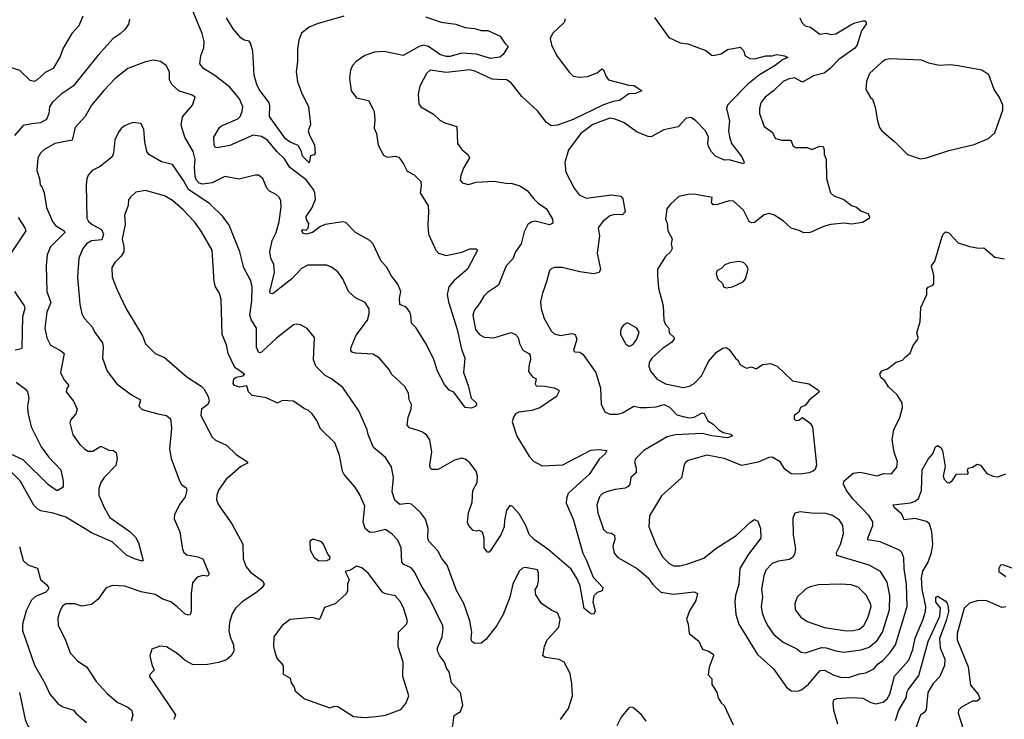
# Model space of a CAD drawing. Extents: x 1954683 to 2060285, y 904798 to 1016299.
# Tile 157 of 256: x 2038414 to 2044605, y 934177 to 938573. Entities that reach past the tile are written whole.
import ezdxf

# ---------------------------------------------------------------- set-up
doc = ezdxf.new("R2010")
doc.units = 0

msp = doc.modelspace()

# ---------------------------------------------------------------- linework, layer by layer
at = {"layer": '0CON10XD'}
for points in [[(2040965, 938591.5), (2041065, 938557.7), (2041156.7, 938545), (2041215, 938523.1), (2041275, 938517.9), (2041315, 938505.5), (2041357.5, 938505), (2041435, 938468.8), (2041464.3, 938424.3), (2041486.2, 938405), (2041453.3, 938355), (2041432.3, 938337.7), (2041375, 938329.6), (2041286.2, 938356.2), (2041195, 938361.6), (2041118.3, 938341.7), (2041095, 938341.4), (2041055, 938354.5), (2040985, 938403.7), (2040955, 938412.9), (2040926.2, 938403.8), (2040825, 938347.9), (2040705, 938371.9), (2040645, 938368.1), (2040585, 938347.5), (2040530.3, 938309.7), (2040506, 938284), (2040493.8, 938255), (2040488.8, 938205), (2040498.8, 938125), (2040531.7, 938081.7), (2040607.5, 938065), (2040635, 938013.3), (2040642.9, 937995), (2040647.3, 937942.7), (2040642.1, 937892.1), (2040656.9, 937856.9), (2040667.1, 937785), (2040701.3, 937721.3), (2040725, 937708), (2040775, 937715.8), (2040797.9, 937707.9), (2040827.8, 937667.8), (2040851.3, 937621.3), (2040895, 937597.5), (2040936.2, 937555), (2040938.8, 937528.8), (2040932, 937485), (2040982, 937402), (2040985.5, 937365), (2040979.5, 937285), (2040984.5, 937225), (2041030, 937125), (2041046.7, 937105), (2041095, 937090.8), (2041195, 937112.5), (2041245, 937133.8), (2041285, 937132.5), (2041292.5, 937125), (2041228.9, 937005), (2041145, 936934.5), (2041112.7, 936895), (2041102.1, 936845), (2041110.5, 936800.5), (2041165, 936626), (2041192, 936502), (2041212.5, 936445), (2041204.2, 936355), (2041233.1, 936275), (2041252, 936195), (2041283.8, 936165), (2041286, 936155), (2041282.5, 936145), (2041255, 936132.5), (2041215, 936136), (2041143, 936233), (2041115, 936243.8), (2041085, 936280), (2041040.5, 936365), (2041017.5, 936437.5), (2040971, 936531), (2040905, 936637.5), (2040876.6, 936666.6), (2040873.5, 936715), (2040865, 936740), (2040845, 936766), (2040803.9, 936783.9), (2040801.9, 936821.9), (2040809.6, 936865), (2040791.2, 936911.2), (2040750.3, 936965), (2040719.4, 937019.4), (2040686.4, 937055), (2040635, 937166.5), (2040615, 937184.6), (2040525.3, 937235.2), (2040465, 937297.3), (2040445, 937303.5), (2040335.5, 937285.5), (2040305, 937273.8), (2040254.2, 937235), (2040215, 937224), (2040195, 937231.1), (2040188.6, 937245), (2040195, 937254), (2040215, 937250.6), (2040228.1, 937261.9), (2040232, 937292), (2040216.4, 937316.4), (2040214.6, 937335), (2040250.7, 937389.3), (2040273.2, 937443.2), (2040269.1, 937485), (2040260.9, 937505), (2040216.2, 937566.2), (2040112.9, 937642.9), (2040079, 937699), (2040030.8, 937745), (2039971.5, 937815), (2039935, 937837.7), (2039882.4, 937847.6), (2039735, 937783.2), (2039655, 937768), (2039645, 937770), (2039636.2, 937785), (2039634.2, 937835), (2039669.4, 937895), (2039683.4, 937906.6), (2039785, 937948.9), (2039799.5, 937965), (2039812.2, 937995), (2039816.4, 938025), (2039796.2, 938075), (2039735, 938148.9), (2039641.6, 938221.6), (2039570, 938265), (2039546.2, 938295), (2039552.5, 938345), (2039572.9, 938395), (2039574.3, 938435.7), (2039562.2, 938485), (2039495, 938647.5)], [(2038810.8, 938595), (2038785, 938533.8), (2038742, 938485), (2038686.7, 938393.3), (2038668, 938342), (2038623.8, 938266.2), (2038575, 938241.5), (2038525, 938194.2), (2038505, 938184.2), (2038480.5, 938190.5), (2038415, 938253.8), (2038352.5, 938275)], [(2039105.6, 938575), (2039098.6, 938545), (2039076.3, 938513.7), (2039045, 938482.9), (2039002.5, 938455), (2038905, 938347.1), (2038749.5, 938155), (2038674.8, 938105.2), (2038617.9, 938052.1), (2038601.1, 938025), (2038596.6, 937983.4), (2038582, 937945), (2038545, 937924.5), (2038490.8, 937919.2), (2038435, 937907.1), (2038381.9, 937845)], [(2040452.5, 938595), (2040285, 938546.8), (2040234.4, 938525.6), (2040185, 938488.1), (2040169.3, 938445), (2040160.9, 938385), (2040160.8, 938309.2), (2040151.8, 938245), (2040161.3, 938181.3), (2040185.6, 938115), (2040230, 938025), (2040243.3, 937915), (2040228.8, 937875), (2040236.1, 937846.1), (2040267, 937787), (2040272.5, 937735), (2040265, 937722.5), (2040243, 937717), (2040235, 937674), (2040192.9, 937715), (2040185.7, 937745), (2040165, 937781.2), (2040115, 937803.3), (2040084.5, 937825), (2039984.4, 937965), (2039987.2, 938032.8), (2039981.2, 938055), (2039920, 938135), (2039904.3, 938165), (2039888.6, 938225), (2039880, 938375), (2039866.2, 938425), (2039857, 938437), (2039825, 938444.3), (2039805, 938458), (2039756.2, 938516.2), (2039715, 938584.2)], [(2041843.8, 938575), (2041837.5, 938555), (2041764.2, 938485), (2041749.2, 938455), (2041757.8, 938415), (2041790.8, 938345), (2041870.9, 938240.9), (2041895, 938218.8), (2041935, 938211.9), (2041984.3, 938215.7), (2042045, 938239.2), (2042075, 938263.3), (2042085, 938256.7), (2042100.6, 938215), (2042115.4, 938195.4), (2042245, 938160.6), (2042278.3, 938158.3), (2042326.7, 938125), (2042285, 938108.6), (2042245, 938105.8), (2042184.5, 938065.5), (2042145, 938059.3), (2042085, 938038.4), (2041895, 937946.5), (2041795, 937910), (2041755, 937905.8), (2041725, 937928.6), (2041669.9, 937999.9), (2041570.5, 938090.5), (2041505, 938176.5), (2041475, 938195.5), (2041416.9, 938196.9), (2041385, 938199.7), (2041275, 938249.6), (2041245, 938256.7), (2041095, 938241.6), (2040995, 938255.8), (2040972.5, 938235), (2040929.4, 938155), (2040918.5, 938105), (2040923.3, 938045), (2040935.4, 938025.4), (2041015, 937978), (2041055, 937941.2), (2041087.5, 937925), (2041162.5, 937902.5), (2041167.5, 937795), (2041195, 937758), (2041233.7, 937723.7), (2041242.9, 937705), (2041206.2, 937643.8), (2041186.9, 937595), (2041184.2, 937565), (2041197, 937547), (2041235, 937536.2), (2041285, 937552), (2041395, 937558.8), (2041484.2, 937544.2), (2041505, 937546.2), (2041558.5, 937528.5), (2041605, 937500), (2041645, 937448.1), (2041675, 937418.9), (2041725.7, 937385), (2041765, 937320), (2041766.8, 937293.2), (2041745, 937284.2), (2041655, 937306.7), (2041635, 937302.7), (2041608.2, 937285), (2041585, 937240), (2041567.3, 937165), (2041532.2, 937115), (2041515, 937070), (2041473.8, 937026.2), (2041424.6, 936905.4), (2041355, 936859.4), (2041331.9, 936835), (2041310, 936795), (2041270.6, 936745), (2041262.3, 936715), (2041279.1, 936625), (2041304.4, 936595), (2041335, 936578.2), (2041395, 936572.7), (2041505, 936606.5), (2041532.5, 936595), (2041547.5, 936575), (2041557, 936537), (2041576.9, 936496.9), (2041615.5, 936475.5), (2041624.3, 936464.3), (2041625.5, 936435.5), (2041617.9, 936405), (2041612.6, 936362.6), (2041638.8, 936328.8), (2041661.2, 936315), (2041655.7, 936285), (2041662, 936272), (2041715, 936270.4), (2041775, 936260), (2041803.3, 936245), (2041803.8, 936235), (2041788.8, 936205), (2041685, 936133.6), (2041635, 936117.9), (2041553.2, 936106.8), (2041532, 936095), (2041518, 936075), (2041511.4, 936045), (2041539.2, 935955), (2041618.6, 935825), (2041645, 935798.1), (2041698.7, 935768.7), (2041830, 935775), (2042005, 935867.3), (2042055, 935871.5), (2042105.9, 935865.9), (2042095.8, 935845), (2042058.2, 935811.8), (2041994.4, 935715), (2041938.2, 935665)], [(2042405, 938586), (2042495, 938460), (2042567.7, 938427.7), (2042615, 938420), (2042728.8, 938378.8), (2042765, 938350), (2042775, 938346.7), (2042825, 938358.9), (2042865, 938385.6), (2042945, 938400), (2042965, 938378.8), (2042975.5, 938345.5), (2043005, 938328.6), (2043035, 938326.7), (2043105, 938346.2), (2043145, 938345.5), (2043175, 938353.2), (2043222.5, 938345), (2043243.3, 938335), (2043210.4, 938319.6), (2043164.5, 938285), (2043064.8, 938225.2), (2042992, 938168), (2042891.9, 938065), (2042864, 938036), (2042857.8, 938015), (2042876.7, 937935), (2042871.2, 937875), (2042876.1, 937836.1), (2042889.5, 937795), (2042955, 937710), (2042970, 937675), (2042965, 937667.5), (2042875, 937693.1), (2042845, 937689.2), (2042788.8, 937715), (2042762.8, 937742.8), (2042744.4, 937775), (2042740, 937795), (2042744.6, 937835), (2042726.9, 937875), (2042665, 937938.1), (2042635, 937957.8), (2042605, 937952.9), (2042555, 937899.2), (2042465, 937880), (2042385, 937836.9), (2042365, 937838.9), (2042295.4, 937865.4), (2042215, 937924.6), (2042157.3, 937947.3), (2042125, 937953.1), (2042016.7, 937915), (2041941.7, 937858.3), (2041865.5, 937755), (2041841.1, 937675), (2041847.8, 937615), (2041899.5, 937515), (2041932, 937472), (2041975, 937450.5), (2042135, 937471.6), (2042194, 937464), (2042206.1, 937446.1), (2042221.2, 937365), (2042204.1, 937345.9), (2042155, 937349.4), (2042125, 937339.2), (2042081.4, 937305), (2042050.8, 937265), (2042059.2, 937215), (2042045.9, 937105.9), (2042066, 937005), (2042057.5, 936985), (2042025, 936976.7), (2041935, 936987.7), (2041825, 937015.6), (2041775, 937015.7), (2041755, 937008), (2041745, 936996.7), (2041725.5, 936925), (2041700.6, 936855), (2041689.7, 936800.3), (2041693.3, 936755), (2041711.8, 936695), (2041755, 936618.6), (2041775, 936598.9), (2041815, 936588.5), (2041885, 936600), (2041906, 936595), (2041916.7, 936565), (2041897.1, 936495), (2041905, 936485.8), (2041935, 936483.1), (2041955, 936471.4), (2042036.3, 936356.3), (2042066.3, 936256.3), (2042070.2, 936155), (2042095, 936106.2), (2042125, 936093.1), (2042175, 936094.7), (2042205, 936102.2), (2042275, 936144.5), (2042315.4, 936135.4), (2042355, 936135.4), (2042415, 936140.4), (2042465, 936153.8), (2042498.8, 936138.8), (2042545, 936090.6), (2042595, 936076.4), (2042625, 936071.8), (2042654.6, 936075.4), (2042705, 936102.9), (2042718.5, 936098.5), (2042741.1, 936051.1), (2042775, 936030.8), (2042810, 935995), (2042837.9, 935977.9), (2042885, 935967.5), (2042893.3, 935955), (2042865, 935944.6), (2042765, 935957.2), (2042705, 935971.9), (2042536.5, 935963.5), (2042485, 935950.9), (2042338.6, 935865), (2042287.1, 935815), (2042280.4, 935795), (2042290, 935755), (2042289.4, 935725), (2042255.8, 935695), (2042251.1, 935655), (2042240.2, 935639.8), (2042220.2, 935629.8), (2042158.6, 935621.4), (2042103.8, 935605), (2042076.9, 935593.1), (2042060, 935575), (2042041.8, 935525), (2042048.5, 935475), (2042085, 935368.8), (2042105, 935350.8), (2042135, 935347.1), (2042153.6, 935333.6), (2042155.6, 935305.6), (2042143.8, 935265), (2042150.8, 935220.8), (2042175, 935192.7), (2042295.6, 935125), (2042365.8, 935065), (2042394.5, 935024.5), (2042446.2, 934975), (2042525, 934963.5), (2042655, 934977.5), (2042675, 934967.5), (2042665, 934922.5), (2042625, 934857.5), (2042606.7, 934805), (2042616.7, 934775), (2042623.8, 934715), (2042685, 934666.7), (2042707, 934617), (2042745, 934603.8), (2042773.3, 934585), (2042776.7, 934575), (2042748.8, 934505), (2042743.3, 934455), (2042765, 934430), (2042766.7, 934395), (2042797.7, 934347.7), (2042805, 934312.5), (2042825, 934280), (2042843.6, 934263.6), (2042900.9, 934140.9)], [(2043320, 938585), (2043332.5, 938555), (2043352.5, 938535), (2043385.7, 938525.7), (2043445, 938482), (2043485, 938487.5), (2043515, 938480), (2043545, 938482.9), (2043640.3, 938539.7), (2043665, 938553.1), (2043715.7, 938565.7), (2043727.5, 938565), (2043736.2, 938555), (2043735.9, 938544.1), (2043707, 938503), (2043679.4, 938415), (2043665, 938394.3), (2043565, 938323.5), (2043510, 938265), (2043472.5, 938237.5), (2043405, 938220.9), (2043335, 938180), (2043285, 938206.9), (2043245, 938198.9), (2043215, 938183.3), (2043154.6, 938125.4), (2043100.8, 938085), (2043075.8, 938055), (2043065.8, 938015), (2043065, 937982.5), (2043095, 937901.2), (2043144.3, 937865), (2043166.4, 937826.4), (2043205, 937815.5), (2043262.5, 937815), (2043277.7, 937777.7), (2043295, 937768.6), (2043365, 937769.2), (2043395, 937756.2), (2043445, 937778), (2043465, 937776.2), (2043472.5, 937755), (2043471.4, 937725), (2043484, 937696), (2043486.9, 937575), (2043511.2, 937485), (2043533.3, 937465), (2043595, 937442), (2043643.8, 937405), (2043675, 937393.8), (2043701.7, 937371.7), (2043746.7, 937355), (2043756.7, 937335), (2043755, 937322.5), (2043712.7, 937297.3), (2043645, 937287.5), (2043595, 937294.3), (2043515, 937285.6), (2043475, 937275.6), (2043385, 937235.6), (2043345, 937232.5), (2043315, 937248.9), (2043265, 937262.5), (2043215, 937308.1), (2043155, 937345.6), (2043125, 937355.7), (2043095, 937346), (2043035, 937297.5), (2043015, 937295.7), (2043001.4, 937305), (2042965.4, 937375.4), (2042902.6, 937432.6), (2042874.6, 937434.6), (2042802.2, 937412.2), (2042775, 937410), (2042763.3, 937425), (2042767.5, 937455), (2042666, 937474), (2042625, 937475.8), (2042558.8, 937461.2), (2042505, 937414), (2042482, 937385), (2042475, 937320), (2042484.3, 937295), (2042489.4, 937245), (2042516.7, 937195), (2042510, 937165), (2042516, 937135), (2042505.7, 937115), (2042475.6, 937085), (2042424, 937005), (2042424, 936965), (2042431.4, 936885), (2042460, 936775), (2042463.3, 936685), (2042475, 936657.5), (2042496.2, 936635), (2042497.5, 936605), (2042530, 936575), (2042528.8, 936565), (2042512, 936545), (2042455, 936505.6), (2042388.1, 936445), (2042372.2, 936417.8), (2042369.6, 936395), (2042380.5, 936365), (2042418.7, 936318.7), (2042437.1, 936305), (2042475, 936284.6), (2042585, 936261.3), (2042625, 936269.6), (2042655, 936286.5), (2042700, 936335), (2042722.9, 936377.1), (2042745, 936424.2), (2042795, 936483.8), (2042835, 936508), (2042855, 936512.5), (2042875, 936501.2), (2042913.8, 936445), (2042931.7, 936431.7), (2042942.5, 936405), (2042975, 936386.7), (2042985, 936383.3), (2043015, 936392), (2043045, 936378), (2043085, 936406.2), (2043135, 936412), (2043176.7, 936395), (2043274.1, 936304.1), (2043375, 936284), (2043437.5, 936245), (2043440, 936235), (2043433.3, 936225), (2043378.8, 936181.2), (2043355, 936150), (2043324.1, 936135.9), (2043313, 936107), (2043283.3, 936085), (2043283.3, 936065), (2043293.8, 936053.8), (2043313.6, 936056.4), (2043335, 936072.5), (2043385, 936036.7), (2043398.8, 936015), (2043424, 935775), (2043415, 935746.7), (2043402.5, 935735), (2043375, 935725.8), (2043322.7, 935717.3), (2043265, 935718), (2043225, 935748.8), (2043195, 935793.8), (2043145, 935823.8), (2043125, 935822), (2043057.8, 935792.2), (2042955, 935771.1), (2042843.3, 935815), (2042735, 935836.7), (2042616.6, 935803.4), (2042599.7, 935790.3), (2042592, 935775), (2042575, 935694), (2042449.8, 935580.2), (2042373.3, 935455), (2042370.6, 935385), (2042415, 935271.2), (2042458.6, 935195), (2042495, 935158.6), (2042525, 935141.1), (2042565, 935141.1), (2042615, 935152.7), (2042715, 935190), (2042790.4, 935249.6), (2042918.1, 935331.9), (2043011.7, 935418.3), (2043035, 935431.2), (2043055, 935422.5), (2043072.9, 935375), (2043074.3, 935315), (2042996.6, 935215), (2042942.5, 935125), (2042935.4, 935025), (2042914.7, 934955.3), (2042910.7, 934915), (2042917.1, 934835), (2042935.5, 934775), (2043053.2, 934583.2), (2043153.8, 934493.8), (2043235, 934379.2), (2043265, 934356), (2043305, 934352.5), (2043328.7, 934361.3), (2043373, 934397), (2043447.3, 934482.7), (2043475, 934484.6), (2043533.5, 934453.5), (2043575, 934440.9), (2043625, 934438.7), (2043695, 934462.3), (2043735, 934469.1), (2043785, 934494.5), (2043812.1, 934525), (2043842.4, 934547.6), (2043885.4, 934595), (2043920, 934645), (2043994.7, 934885.3), (2043990, 935025), (2043974.7, 935125), (2043972, 935192), (2043960.8, 935225), (2043945, 935240), (2043825, 935292.1), (2043747.5, 935305), (2043745.8, 935315.8), (2043779.1, 935395), (2043778, 935418), (2043754.5, 935455), (2043652.3, 935562.3), (2043612.3, 935615), (2043593.3, 935655), (2043596.3, 935673.7), (2043655, 935723.6), (2043698.5, 935728.5), (2043805, 935706.9), (2043845, 935720.6), (2043895, 935720), (2043929.5, 935760.5), (2043932.5, 935795), (2043912.2, 935855), (2043898.8, 935935), (2043910, 935995), (2043947.8, 936072.2), (2043964.4, 936135), (2043963.3, 936165), (2043930.6, 936215), (2043875.6, 936265), (2043853.5, 936303.5), (2043828, 936325), (2043821.2, 936345), (2043835, 936366.7), (2043870.7, 936379.3), (2043925, 936420), (2043965, 936432.5), (2043982.5, 936455), (2044012.3, 936477.7), (2044031.2, 936525), (2044061.2, 936565), (2044063.8, 936575), (2044054, 936605), (2044075.8, 936674.2), (2044080, 936765), (2044118.6, 936845), (2044117.7, 936882.3), (2044125, 936891.2), (2044155, 936903.8), (2044161.2, 936915), (2044161.2, 936965), (2044146.2, 937025), (2044168.8, 937055), (2044212, 937205), (2044220, 937225), (2044235, 937240), (2044255, 937232.5), (2044315, 937170), (2044385, 937146.7), (2044445, 937136.7), (2044475, 937140), (2044545, 937081.2), (2044605, 937070.8)], [(2041938.2, 935665), (2041862.2, 935595), (2041851.9, 935565), (2041850, 935535), (2041894.5, 935435), (2041955, 935220), (2041978.9, 935175), (2042019.3, 935069.3), (2042080.8, 935005), (2042076, 934984), (2042045, 934973.8), (2042025, 934952.5), (2042016.9, 934915), (2042031.7, 934858.3), (2042025, 934837.5), (2042005, 934838.8), (2041962.5, 934872.5), (2041937.1, 935015), (2041919.3, 935059.3), (2041881, 935121), (2041735, 935246.2), (2041650, 935305), (2041617.9, 935337.9), (2041595.5, 935395), (2041555, 935466.7), (2041513, 935513), (2041495, 935520), (2041475, 935490), (2041461.4, 935425), (2041460.6, 935385), (2041440, 935335), (2041375, 935238), (2041365, 935226.7), (2041355, 935227.5), (2041334.5, 935254.5), (2041334.3, 935315), (2041325, 935353.3), (2041305, 935363.8), (2041285, 935358.8), (2041265, 935363.3), (2041235.9, 935395.9), (2041230, 935415), (2041236, 935475), (2041259.8, 935540.2), (2041262.2, 935615), (2041290, 935665), (2041292.9, 935705), (2041284.5, 935735), (2041245, 935788.9), (2041215, 935811.1), (2041195, 935817.5), (2041147.1, 935805), (2041045, 935747.1), (2041005, 935746.7), (2040996, 935756), (2040991.9, 935775), (2041006.4, 935855), (2040993.6, 935933.6), (2040972, 935965), (2040943.6, 935983.6), (2040918.6, 935991.4), (2040865, 936008.6), (2040850, 936025), (2040856.9, 936075), (2040875.5, 936124.5), (2040878, 936155), (2040862.5, 936185), (2040858.8, 936225), (2040835, 936267.5), (2040753.2, 936343.2), (2040735, 936376.2), (2040675, 936448), (2040635, 936470.8), (2040525, 936477.1), (2040504.5, 936484.5), (2040496, 936495), (2040498.1, 936515), (2040529.6, 936590.4), (2040601.8, 936685), (2040611.8, 936725), (2040610.9, 936755), (2040585.4, 936795.4), (2040526.2, 936825), (2040480.8, 936865), (2040445.8, 936945), (2040415, 936988.8), (2040375, 937018), (2040345, 937030), (2040225, 937031.2), (2040185, 937010), (2040125, 936943.8), (2040057.4, 936892.6), (2040005, 936850.5), (2039991.2, 936851.2), (2039986.4, 936865), (2040017.1, 936985), (2040011.1, 937035), (2039993.8, 937075), (2039986.2, 937115), (2040001.6, 937185), (2040026.1, 937235), (2040044.7, 937305), (2040057.5, 937395), (2040055.8, 937435), (2040045, 937456.7), (2040026.7, 937475), (2039984.2, 937495), (2039968.1, 937515), (2039943.8, 937575), (2039915, 937596), (2039895, 937595.8), (2039795, 937570), (2039705, 937587.5), (2039625, 937548.5), (2039565, 937538.9), (2039543.1, 937545), (2039525, 937564.6), (2039517, 937587), (2039512.5, 937645), (2039517.2, 937695), (2039504.7, 937745), (2039453.5, 937835), (2039429.5, 937909.5), (2039437.6, 937962.4), (2039501.2, 938035), (2039516.7, 938085), (2039498.8, 938098.8), (2039415, 938126.7), (2039370, 938165), (2039356.9, 938195), (2039356.9, 938245), (2039335, 938284), (2039299.1, 938309.1), (2039255, 938317.5), (2039205, 938308), (2039095, 938265.6), (2039015, 938203.1), (2038942.3, 938127.7), (2038865.6, 938035), (2038826.1, 937963.9), (2038764, 937896), (2038743.8, 937816.2), (2038634.7, 937795.3), (2038565.6, 937754.4), (2038545, 937733.8), (2038529.2, 937705), (2038522.2, 937625), (2038539.4, 937575), (2038542.9, 937535), (2038552.5, 937522.5), (2038568.1, 937485), (2038582.8, 937392.8), (2038620, 937305), (2038639.2, 937279.2), (2038694.4, 937245), (2038697.1, 937235), (2038607.5, 937145), (2038586.5, 937095), (2038580, 937025), (2038585.6, 936864.4), (2038610, 936795), (2038584.5, 936735), (2038572.2, 936635), (2038584.5, 936574.5), (2038607, 936527), (2038671.2, 936495), (2038694.2, 936475), (2038670.5, 936355), (2038691.3, 936311.3), (2038723.8, 936275), (2038710, 936255), (2038705.8, 936235), (2038752.9, 936175), (2038775.8, 936125), (2038767.1, 936095), (2038733.1, 936056.9), (2038729.5, 936039.5), (2038747.5, 935965), (2038792.6, 935902.6), (2038823, 935873), (2038845, 935862.2), (2038875, 935860.6), (2038925, 935893.1), (2038975, 935866.7), (2039005, 935864.7), (2039021.1, 935851.1), (2039027.1, 935815), (2039019.5, 935770.5), (2038944.5, 935695), (2038924.5, 935665), (2038912.2, 935627.8), (2038912.7, 935585), (2038945, 935507.5), (2038980.8, 935445), (2039106.3, 935356.3), (2039141.4, 935321.4), (2039161.4, 935285), (2039190, 935175), (2039185, 935170), (2039135, 935184.3), (2039085, 935207.5), (2038995, 935290.9), (2038865, 935348.9), (2038815, 935380.4), (2038705, 935446.6), (2038625, 935472.9), (2038547.3, 935487.3), (2038527.4, 935497.4), (2038502.1, 935522.1), (2038416.4, 935675), (2038356.7, 935735)], [(2044075, 937698.8), (2044115, 937704), (2044255, 937750.8), (2044415, 937787.5), (2044505, 937826.2), (2044545, 937862.5), (2044595.8, 938004.2), (2044596.2, 938035), (2044574.4, 938084.4), (2044540, 938135), (2044507, 938227), (2044462.5, 938255), (2044315, 938283.1), (2044265, 938290), (2044195, 938284.2), (2044129.7, 938299.7), (2044085, 938318.5), (2043882.8, 938327.2), (2043855, 938319.5), (2043835, 938306.4), (2043757.1, 938235), (2043738.8, 938185), (2043733.8, 938135), (2043764.2, 938084.2), (2043775, 938072.5), (2043793.4, 938023.4), (2043806.6, 937936.6), (2043820, 937895), (2043834.6, 937874.6), (2043916, 937805), (2043995.8, 937725.8), (2044075, 937698.8)], [(2041814.3, 934175), (2041864.3, 934245), (2041890, 934325), (2041885, 934400), (2041875.4, 934465.4), (2041838, 934535), (2041805, 934551.4), (2041720, 934565), (2041704, 934575), (2041714.4, 934635), (2041730.9, 934675), (2041804, 934755), (2041811.9, 934805), (2041795, 934846), (2041760.3, 934860.3), (2041694.4, 934904.4), (2041658.3, 934958.3), (2041655, 934990), (2041670, 935015), (2041677.1, 935045), (2041676.2, 935095), (2041670, 935115), (2041595, 935130), (2041575, 935126.2), (2041555, 935107.5), (2041514.2, 935025), (2041495.6, 934945), (2041454.4, 934835), (2041414, 934766), (2041345, 934678.1), (2041315, 934654.2), (2041275, 934652.5), (2041257.5, 934665), (2041252.9, 934685), (2041257.8, 934725), (2041245.4, 934795), (2041207.1, 934905), (2041160, 934985), (2041100.9, 935145), (2041067.6, 935187.6), (2041042.9, 935235), (2040986.7, 935295), (2040980.9, 935315), (2040981.9, 935375), (2040965.8, 935435), (2040935, 935476), (2040877.9, 935527.9), (2040855, 935532.5), (2040805, 935526.7), (2040772.7, 935552.7), (2040755.6, 935605), (2040763.6, 935695), (2040752, 935762), (2040715, 935820.8), (2040638.9, 935885), (2040605.6, 935965.6), (2040599.2, 935995), (2040545.8, 936115), (2040445, 936261.2), (2040375.5, 936315.5), (2040335, 936336.9), (2040276.7, 936395), (2040262.2, 936435), (2040266.9, 936575), (2040221.3, 936631.3), (2040180, 936655), (2040155, 936660), (2040135, 936656), (2040028.3, 936571.7), (2039935, 936482.9), (2039925, 936479.2), (2039915, 936484), (2039902.9, 936515), (2039904.1, 936634.1), (2039869.2, 936689.2), (2039860.4, 936715), (2039874.1, 936805), (2039876.1, 936896.1), (2039865, 936936.7), (2039823.6, 937013.6), (2039798.1, 937115), (2039731.7, 937281.7), (2039690.8, 937335), (2039610, 937415), (2039475.8, 937505), (2039445, 937563.1), (2039375, 937662.9), (2039305, 937680), (2039226.9, 937725), (2039214.4, 937745), (2039200.5, 937805), (2039195.6, 937885.6), (2039175, 937920), (2039125, 937926.7), (2039072.5, 937905), (2039051.7, 937888.3), (2039035, 937866.7), (2039013, 937817), (2039004.2, 937735), (2038995, 937710), (2038920.7, 937649.3), (2038870.8, 937625), (2038845.7, 937595), (2038836.5, 937573.5), (2038832.5, 937535), (2038836.7, 937325), (2038846.7, 937305), (2038868.9, 937285), (2038929.5, 937255), (2038942, 937225), (2038930, 937190), (2038865, 937184), (2038834.4, 937165), (2038811.5, 937135), (2038786.1, 937075), (2038777.3, 936955), (2038792.2, 936785), (2038804.4, 936725), (2038821.8, 936695), (2038868.5, 936645), (2038888.1, 936605), (2038935, 936541.2), (2038939.4, 936515), (2038934.4, 936445), (2038964.2, 936365), (2039025.8, 936285), (2039116.4, 936216.4), (2039174, 936185), (2039163.8, 936145), (2039185, 936124.2), (2039282.5, 936095), (2039336.4, 936086.4), (2039361.9, 936065), (2039368.8, 936005), (2039355.7, 935875), (2039367.1, 935815), (2039418.8, 935675), (2039431.7, 935651.7), (2039460.5, 935630.5), (2039465.7, 935615.7), (2039454.4, 935575), (2039421.5, 935528.5), (2039387, 935463), (2039385.8, 935435.8), (2039420, 935355), (2039438, 935245), (2039446.2, 935225), (2039465, 935209.2), (2039535, 935198.5), (2039565, 935185.7), (2039602.9, 935095), (2039603.8, 935085), (2039595, 935076.2), (2039565, 935080), (2039530.6, 935069.4), (2039500.6, 935035), (2039491.5, 934965), (2039492.9, 934855), (2039485.6, 934834.4), (2039475, 934830), (2039455, 934837.1), (2039403.9, 934883.9), (2039365, 934914.1), (2039315, 934930.8), (2039265, 934961.8), (2039177.3, 934977.3), (2039075, 935012.5), (2038995, 935016.7), (2038955, 935001.2), (2038908.1, 934931.9), (2038865, 934898.6), (2038805, 934888.1), (2038761.1, 934901.1), (2038705, 934901.8), (2038682.9, 934887.1), (2038669.2, 934860.8), (2038653.6, 934815), (2038656.4, 934766.4), (2038700.7, 934680.7), (2038732.5, 934595), (2038778, 934545), (2038837.1, 934505), (2038895.6, 934415), (2038965, 934338.6), (2039026, 934285), (2039093.4, 934253.4), (2039118, 934235), (2039125.7, 934205.7), (2039114.3, 934164.3)], [(2041135.4, 934124.6), (2041145, 934200), (2041185.4, 934224.6), (2041199.4, 934265), (2041185.7, 934345), (2041130, 934405), (2041114.3, 934474.3), (2041098.3, 934498.3), (2041085.9, 934535.9), (2041055, 934576), (2041041.9, 934605), (2041041.1, 934625), (2041070.4, 934695), (2041077.7, 934745), (2041074, 934764), (2040991.1, 934935), (2040945, 935006), (2040895, 935106), (2040875, 935128.6), (2040829.5, 935149.5), (2040816.9, 935165), (2040811.8, 935255), (2040791.2, 935301.2), (2040755, 935339.2), (2040715, 935369.2), (2040647.4, 935352.6), (2040615, 935351.4), (2040585.6, 935375), (2040574.5, 935415), (2040583.6, 935515), (2040551.7, 935591.7), (2040524.3, 935635), (2040454.2, 935715), (2040444.2, 935735), (2040425.4, 935835.4), (2040395, 935913.3), (2040305, 936001.2), (2040283.2, 936053.2), (2040252.5, 936095), (2040228.7, 936118.7), (2040205, 936128), (2040135.5, 936175.5), (2040065, 936178.8), (2040035, 936163.3), (2039966.8, 936196.8), (2039875, 936212.2), (2039853.1, 936235), (2039841.7, 936271.7), (2039795.8, 936264.2), (2039763.8, 936275), (2039756.4, 936286.4), (2039760, 936315), (2039775, 936326.2), (2039820, 936335), (2039827.5, 936345), (2039766.7, 936386.7), (2039725.4, 936475.4), (2039715, 936530), (2039687.5, 936595), (2039681.5, 936815), (2039669.5, 936855), (2039645.5, 936895), (2039636.2, 936925), (2039624.6, 937125), (2039555, 937244.4), (2039512.6, 937302.6), (2039440.4, 937380.4), (2039375, 937435.8), (2039325, 937465.8), (2039205, 937499.2), (2039145, 937488), (2039111.7, 937458.3), (2039098.3, 937441.7), (2039095.7, 937405), (2039072.2, 937345), (2039078.2, 937285), (2039058.5, 937195), (2039069.2, 937145), (2039068, 937115), (2039052.9, 937087.1), (2039013, 937047), (2038994.3, 937015), (2038995.9, 936954.1), (2039025, 936880), (2039084.3, 936755), (2039186.3, 936586.3), (2039205.4, 936535.4), (2039265.8, 936475), (2039325, 936450.8), (2039465, 936328), (2039555, 936270.8), (2039575, 936251.2), (2039599.2, 936205), (2039606, 936175), (2039598.1, 936155), (2039556.7, 936125), (2039553.3, 936085), (2039625, 935950), (2039645, 935930.8), (2039715, 935898.8), (2039775, 935840), (2039846.2, 935795), (2039847.5, 935785), (2039805, 935764.3), (2039734.7, 935705.3), (2039713.3, 935685), (2039665, 935616), (2039653.1, 935585), (2039652.5, 935555), (2039665, 935523.3), (2039747.5, 935405), (2039817.3, 935277.3), (2039820, 935185), (2039838, 935135), (2039865, 935100.8), (2039943.8, 935045), (2039950.8, 935025), (2039938, 935005), (2039904.3, 934975), (2039813.1, 934915), (2039772, 934875), (2039749.7, 934840.3), (2039734.3, 934785), (2039730, 934735), (2039736.7, 934695), (2039758.9, 934645), (2039760.4, 934605), (2039743.9, 934575), (2039715, 934550.4), (2039665, 934533.5), (2039595, 934520), (2039505, 934518), (2039455.6, 934545.6), (2039405, 934590), (2039337.5, 934632.5), (2039295, 934636.7), (2039245, 934617.5), (2039232.5, 934575), (2039245, 934520), (2039260, 934485), (2039231.7, 934458.3), (2039230, 934445), (2039393.3, 934205), (2039383.1, 934175)], [(2038405, 937328.8), (2038445.7, 937265), (2038452, 937245), (2038351.9, 937095)], [(2042855, 936887.5), (2042895, 936893.3), (2042962.5, 936925), (2042976.7, 936945), (2042994, 937005), (2042986.2, 937025), (2042965, 937046.7), (2042935, 937053.3), (2042880, 937045), (2042847.7, 937032.3), (2042828.6, 937011.4), (2042796.4, 936993.6), (2042793.8, 936975), (2042803.1, 936943.1), (2042832.5, 936915), (2042840, 936895), (2042855, 936887.5)], [(2038380.6, 936865), (2038441.8, 936775), (2038447.3, 936757.3), (2038432.5, 936705), (2038428.1, 936511.9), (2038425, 936504.2), (2038385, 936496)], [(2042245, 936521.2), (2042255, 936522.5), (2042274, 936535), (2042295, 936566.2), (2042309.5, 936609.5), (2042294.1, 936634.1), (2042235, 936667.5), (2042215, 936658), (2042200.3, 936639.7), (2042191.9, 936615), (2042192.5, 936595), (2042225, 936533.3), (2042245, 936521.2)], [(2038391.4, 936295), (2038451.1, 936251.1), (2038464.3, 936235), (2038472.5, 936195), (2038463.8, 936145), (2038464.6, 936105), (2038487.3, 936015), (2038548.3, 935888.3), (2038595.8, 935825.8), (2038672.5, 935745), (2038687, 935673), (2038687.5, 935635), (2038655, 935613.8), (2038645, 935614), (2038595, 935649.4), (2038436.7, 935806.7), (2038355, 935845.3)], [(2044029.4, 934615), (2044045, 934686), (2044095.4, 934805), (2044109.1, 934855), (2044111.9, 934885), (2044088.5, 934995), (2044083.1, 935065), (2044091.7, 935108.3), (2044125, 935163.1), (2044147.5, 935225), (2044155.3, 935275), (2044149.3, 935355), (2044135, 935404.2), (2044115, 935418.9), (2044045, 935438), (2043975, 935429.2), (2043961.1, 935465), (2043914.3, 935505), (2043906.2, 935523.8), (2044015, 935536.6), (2044045, 935548), (2044064.6, 935565), (2044084.1, 935615), (2044087.5, 935745), (2044125, 935810.8), (2044155.7, 935845), (2044171.7, 935888.3), (2044185, 935896.2), (2044205, 935883.8), (2044216.4, 935866.4), (2044233.8, 935765), (2044220.6, 935705), (2044226, 935685), (2044245, 935664.3), (2044257, 935663), (2044276.7, 935675), (2044305, 935716.7), (2044375, 935720), (2044380, 935725), (2044372.5, 935735), (2044377.5, 935755), (2044405, 935760), (2044435, 935780), (2044455, 935773.3), (2044495, 935721.4), (2044535, 935704.2), (2044565, 935700), (2044615, 935720)], [(2043355, 934594.6), (2043455, 934627.2), (2043485, 934625.9), (2043545, 934606.2), (2043595, 934598.5), (2043705, 934612.4), (2043755, 934630), (2043805, 934672.5), (2043838.1, 934725), (2043882.9, 934865), (2043884.7, 934955), (2043867.6, 935037.6), (2043825.3, 935105.3), (2043755, 935144.5), (2043552.5, 935205), (2043549.5, 935225), (2043573.8, 935275), (2043594.5, 935345), (2043588.9, 935395), (2043567.7, 935427.7), (2043525, 935456.7), (2043485, 935470.5), (2043391.7, 935471.7), (2043320.3, 935480.3), (2043287.3, 935472.7), (2043275, 935440), (2043277.5, 935335), (2043292.6, 935247.4), (2043286.1, 935213.9), (2043275.4, 935194.6), (2043255, 935180.5), (2043185, 935169.2), (2043145.3, 935154.7), (2043105, 935114.2), (2043092.1, 935077.9), (2043078.5, 934995), (2043083.8, 934945), (2043076.4, 934885), (2043082.1, 934845), (2043096.4, 934805), (2043115.5, 934765), (2043155, 934708.6), (2043215, 934661.2), (2043299.4, 934619.4), (2043327.9, 934597.9), (2043355, 934594.6)], [(2040295, 935173.3), (2040345, 935174), (2040365, 935183.8), (2040366.7, 935195), (2040349.3, 935219.3), (2040325, 935277.5), (2040310.7, 935290.7), (2040265.9, 935305.9), (2040254.2, 935305.8), (2040237.5, 935295), (2040240.3, 935240.3), (2040265, 935193.3), (2040295, 935173.3)], [(2038412.4, 935262.4), (2038436.9, 935175), (2038465, 935147.1), (2038526.2, 935126.2), (2038544.1, 935054.1), (2038585, 935022.5), (2038594.4, 935005), (2038594.4, 934995), (2038578.6, 934975), (2038512.7, 934947.3), (2038488.1, 934925), (2038455, 934858.8), (2038431.5, 934775), (2038432.2, 934735), (2038507.6, 934517.6), (2038573.3, 934403.3), (2038604.3, 934335), (2038654, 934275), (2038685, 934254.3), (2038753.3, 934235), (2038768, 934215), (2038835, 934155.7)], [(2044655, 935126), (2044595, 935146.7), (2044580, 935145), (2044570, 935125), (2044570, 935105), (2044613.9, 935073.9)], [(2040585, 934188.9), (2040655, 934194), (2040715, 934202), (2040810.9, 934239.1), (2040842.5, 934275), (2040860, 934325), (2040824, 934445), (2040824.3, 934535), (2040794.4, 934635), (2040795.7, 934724.3), (2040846.2, 934773.8), (2040852.9, 934795), (2040827, 934877), (2040806, 934916), (2040775, 934952.9), (2040715, 934964.4), (2040695.4, 934975.4), (2040605.5, 935095.5), (2040565, 935128), (2040531.7, 935138.3), (2040495, 935114), (2040460, 935105), (2040486, 935055), (2040476.2, 935025), (2040476.1, 934983.9), (2040467.5, 934965), (2040398.1, 934901.9), (2040330, 934880), (2040302.3, 934807.7), (2040295, 934803.3), (2040254.1, 934815.9), (2040115, 934804.3), (2040065, 934766.4), (2040012, 934695), (2040010, 934635), (2040016, 934606), (2040031.7, 934561.7), (2040070, 934515), (2040071.2, 934461.2), (2040113.8, 934435), (2040121.2, 934405), (2040139.5, 934379.5), (2040146.2, 934355), (2040205, 934306), (2040365, 934248.8), (2040395, 934258.8), (2040415, 934258), (2040512.5, 934195), (2040585, 934188.9)], [(2043615, 934731.5), (2043655, 934734.6), (2043695, 934742.3), (2043721.5, 934765), (2043746, 934815), (2043766.8, 934885), (2043762.9, 934905), (2043736.8, 934956.8), (2043686, 935006), (2043641.2, 935021.2), (2043575, 935026.4), (2043435, 935020.8), (2043385, 935010), (2043355, 934994.2), (2043302.5, 934945), (2043288.6, 934905), (2043290.8, 934865), (2043325, 934818), (2043365, 934791.4), (2043475, 934752.9), (2043615, 934731.5)], [(2043920.9, 934169.1), (2043940.7, 934235), (2043989.2, 934315), (2043992.3, 934345), (2044000.8, 934360.8), (2044068.2, 934451.8), (2044125.6, 934665), (2044199.5, 934825), (2044204.5, 934875), (2044174.8, 934915), (2044175, 934943.8), (2044185, 934951.2), (2044232, 934922), (2044245.9, 934905.9), (2044251.7, 934881.7), (2044253.1, 934855), (2044239.6, 934795), (2044197.8, 934685), (2044202.5, 934625), (2044230.6, 934555), (2044229.1, 934515), (2044200, 934445), (2044157.9, 934402.1), (2044123.6, 934345), (2044113.1, 934236.9), (2044100.8, 934219.2), (2044077.8, 934202.2), (2044068.8, 934181.2), (2044046.7, 934115)], [(2044615, 934883.4), (2044589.9, 934879.9), (2044495, 934921.1), (2044475, 934924.1), (2044435, 934920.4), (2044385, 934906.4), (2044351.5, 934875), (2044309.2, 934715), (2044308.9, 934675), (2044377.1, 934507.1), (2044392.1, 934392.1), (2044440.8, 934335), (2044450, 934305), (2044435, 934291.2), (2044405, 934290), (2044336.5, 934253.5), (2044316, 934235), (2044314.4, 934215), (2044360.5, 934070.5)], [(2043557.7, 934145), (2043533.1, 934235), (2043528.1, 934275), (2043532.1, 934297.9), (2043552.8, 934307.2), (2043645, 934314.6), (2043715, 934308.4), (2043765, 934282.7), (2043794.6, 934274.6), (2043843.8, 934285), (2043867.5, 934305), (2043884.6, 934335.4), (2043915, 934447.1), (2044005, 934548.1), (2044029.4, 934615)], [(2038412.1, 934345), (2038448.8, 934175), (2038464.8, 934134.8), (2038500.1, 934090.1), (2038551.1, 934051.1), (2038560.8, 934035), (2038560.8, 934015), (2038551.9, 933995), (2038509.7, 933940.3), (2038522.5, 933875), (2038513.8, 933815), (2038495, 933738.8), (2038458.9, 933651.1), (2038405, 933612.5)], [(2042354, 934165), (2042324.4, 934204.4), (2042275, 934246.2), (2042263.6, 934253.6), (2042245, 934248.8), (2042195, 934190.8), (2042168.1, 934135)]]:
    msp.add_lwpolyline(points, dxfattribs=at)

doc.saveas('drawing.dxf')
